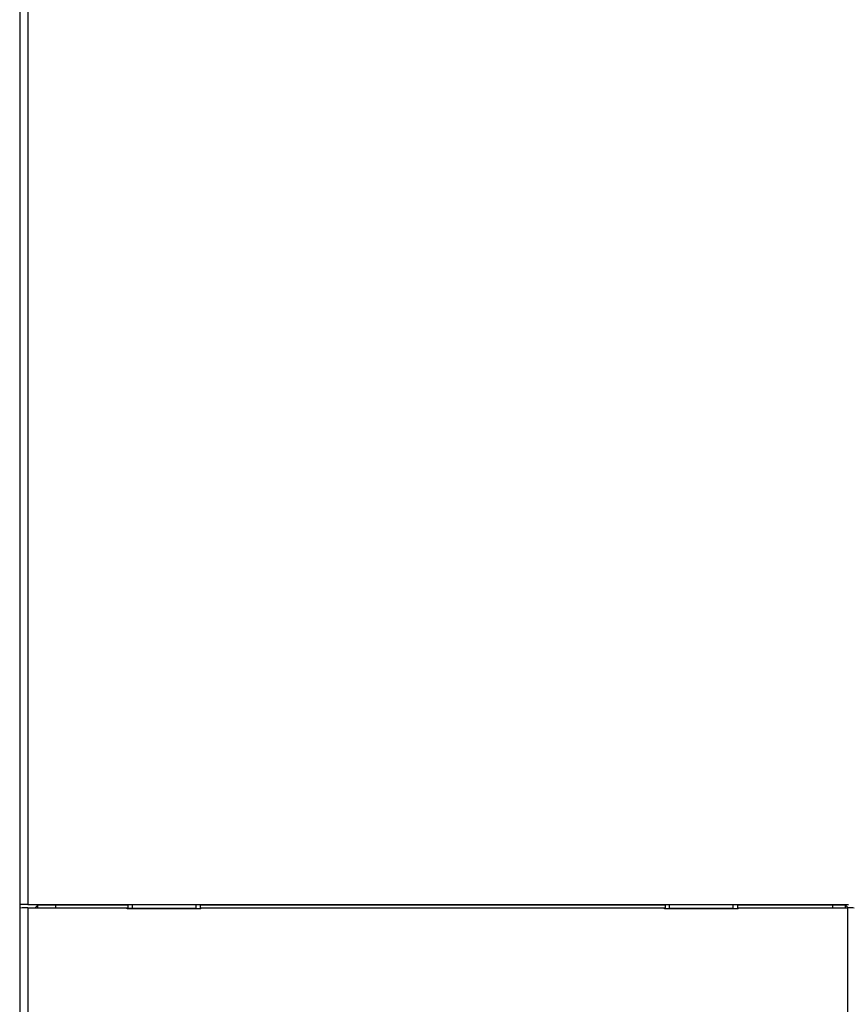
# Model space of a CAD drawing. Header units: millimetres. Extents: x 0 to 1400, y 0 to 1100.
# Tile 15 of 33: x 442 to 546, y 461 to 583. Entities that reach past the tile are written whole.
import ezdxf

# ---------------------------------------------------------------- set-up
doc = ezdxf.new("R2010")
doc.units = ezdxf.units.MM
doc.header["$LTSCALE"] = 77
doc.layers.add('00_COMPONENTS', color=7, linetype='CONTINUOUS')

msp = doc.modelspace()

# ---------------------------------------------------------------- linework, layer by layer
at = {"layer": '00_COMPONENTS', "color": 7, "linetype": 'CONTINUOUS'}
for p, q in [((442.5, 721.46), (442.5, 379.29)), ((443.5, 473.16), (545.83, 473.16)), ((443.5, 472.73), (455.89, 472.73)), ((444.77, 473.06), (444.43, 472.73)), ((444.77, 473.06), (447, 473.1)), ((444.77, 472.73), (444.77, 473.06)), ((447, 472.73), (447, 473.1)), ((447, 473.1), (456, 473.1)), ((456, 472.67), (455.89, 472.73)), ((455.89, 472.6), (455.89, 472.73)), ((465.1, 472.6), (455.89, 472.6)), ((456, 472.66), (455.94, 472.63)), ((456, 473.1), (456, 473.1)), ((456, 473.1), (456, 472.67)), ((465, 473.1), (456, 473.1)), ((456.5, 472.66), (456, 472.67)), ((456.53, 472.67), (456.5, 472.66)), ((456.53, 473.1), (456.53, 472.67)), ((464.47, 472.67), (456.53, 472.67)), ((464.47, 473.1), (464.47, 472.67)), ((464.47, 472.67), (464.5, 472.66)), ((464.5, 472.66), (465, 472.67)), ((465, 473.1), (465, 473.1)), ((465, 473.1), (465, 472.67)), ((465, 473.1), (523, 473.1)), ((465.1, 472.73), (465, 472.67)), ((465.06, 472.63), (465, 472.66)), ((465.1, 472.6), (465.1, 472.73)), ((465.1, 472.73), (522.89, 472.73)), ((523, 472.67), (522.89, 472.73)), ((522.89, 472.6), (522.89, 472.73)), ((532.1, 472.6), (522.89, 472.6)), ((523, 472.66), (522.94, 472.63)), ((532, 473.1), (523, 473.1)), ((523, 473.1), (523, 473.1)), ((523, 473.1), (523, 472.67)), ((523, 472.67), (523.5, 472.66)), ((523.5, 472.66), (523.53, 472.67)), ((523.53, 472.67), (523.53, 473.1)), ((531.47, 472.67), (523.53, 472.67)), ((531.47, 472.67), (531.47, 473.1)), ((531.5, 472.66), (531.47, 472.67)), ((531.5, 472.66), (532, 472.67)), ((532, 473.1), (543.9, 473.1)), ((532, 473.1), (532, 473.1)), ((532, 473.1), (532, 472.67)), ((532.1, 472.73), (532, 472.67)), ((532.06, 472.63), (532, 472.66)), ((532.1, 472.73), (545.72, 472.73)), ((532.1, 472.6), (532.1, 472.73)), ((543.9, 473.1), (545.49, 473.06)), ((543.9, 472.73), (543.9, 473.1)), ((545.81, 472.74), (545.49, 473.06)), ((545.49, 472.73), (545.49, 473.06))]:
    msp.add_line(p, q, dxfattribs=at)
at = {"layer": '00_COMPONENTS', "color": 9, "linetype": 'CONTINUOUS'}
for p, q in [((443.5, 721.46), (443.5, 473.16)), ((443.5, 472.73), (443.5, 379.29)), ((545.72, 472.73), (545.72, 365.37))]:
    msp.add_line(p, q, dxfattribs=at)
at = {"layer": '00_COMPONENTS', "color": 7, "linetype": 'CONTINUOUS'}
for centre, start_param, end_param in [((443.5, 473.15), 1.570796, 3.141593), ((443.5, 472.71), 1.570796, 3.141593), ((545.72, 472.71), 0.57231, 1.570796)]:
    msp.add_ellipse(centre, major_axis=(1, 0), ratio=0.017455, start_param=start_param, end_param=end_param, dxfattribs=at)

doc.saveas('drawing.dxf')
